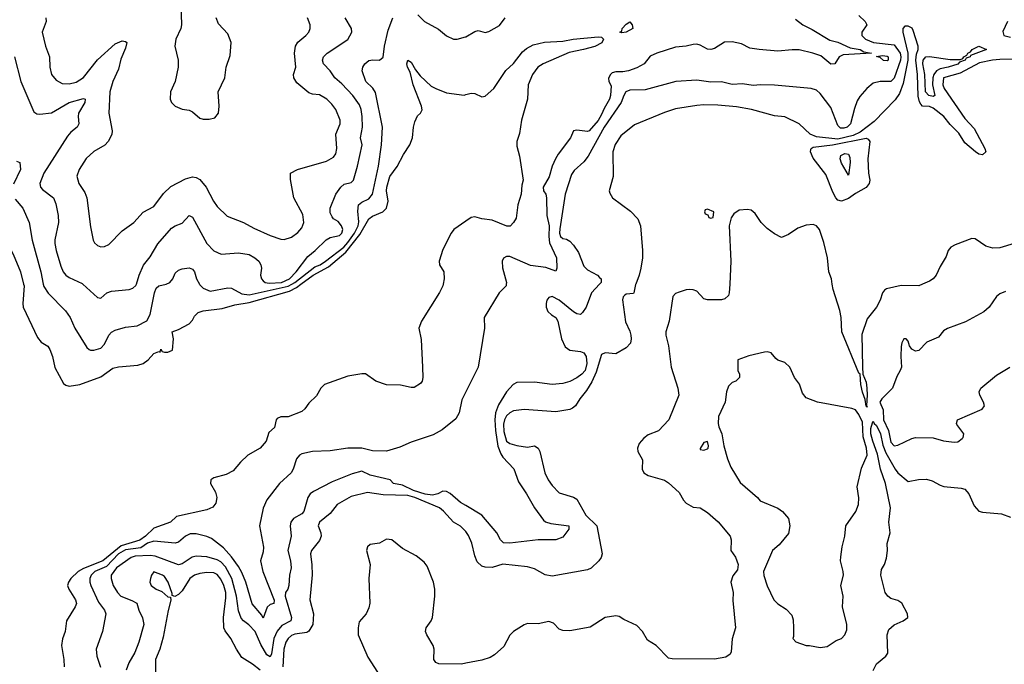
# Model space of a CAD drawing. Header units: inches. Extents: x 1552611 to 1694776, y 811966 to 917215.
# Tile 172 of 256: x 1627469 to 1633054, y 857844 to 861500. Entities that reach past the tile are written whole.
import ezdxf

# ---------------------------------------------------------------- set-up
doc = ezdxf.new("R2010")
doc.units = ezdxf.units.IN
doc.header["$MEASUREMENT"] = 0
for name, color, linetype in [('B6825', 7, 'Continuous'), ('B6826', 7, 'Continuous'), ('B6835', 7, 'Continuous'), ('B6836', 7, 'Continuous')]:
    doc.layers.add(name, color=color, linetype=linetype)

msp = doc.modelspace()

# ---------------------------------------------------------------- linework, layer by layer
at = {"layer": 'B6825', "color": 5}
for points, elevation in [([(1627490.9, 860000), (1627493.5, 859990), (1627486.1, 859890), (1627488.9, 859870), (1627570, 859696.9), (1627590, 859670.2), (1627627.7, 859647.7), (1627640.2, 859630), (1627654.7, 859590), (1627667.8, 859527.8), (1627717, 859437), (1627730, 859426.3), (1627750, 859422), (1627810, 859430.1), (1627930, 859474.7), (1627996.5, 859523.5), (1628030, 859530.8), (1628139.4, 859540.6), (1628169.5, 859550), (1628198.4, 859570), (1628230, 859607.3), (1628258, 859618), (1628266, 859614), (1628270, 859632), (1628278, 859618), (1628290, 859614), (1628310, 859614), (1628335.3, 859624.7), (1628342, 859690), (1628334, 859730), (1628370, 859742.4), (1628430, 859774), (1628450, 859794.9), (1628460.9, 859819.1), (1628481.4, 859838.6), (1628510, 859849.2), (1628618.3, 859861.7), (1628690, 859883.5), (1628770, 859896.4), (1629000, 859960), (1629038.5, 859981.5), (1629064.3, 860000)], 820), ([(1627603, 860000), (1627605.8, 859985.8), (1627630, 859948), (1627729.3, 859849.3), (1627755.6, 859810), (1627781.3, 859750), (1627850, 859641.3), (1627862.4, 859630), (1627870, 859624.9), (1627890, 859625.2), (1627930, 859636.8), (1627950, 859660.2), (1627973.8, 859710), (1627990, 859727), (1628010, 859738.4), (1628070, 859755.1), (1628135.7, 859764.3), (1628190, 859791.3), (1628210, 859828.4), (1628234.4, 859950), (1628243.7, 859976.3), (1628259.1, 859990), (1628300.2, 859999.8), (1628300.7, 860000)], 840), ([(1629870.6, 860000), (1629868.4, 859990), (1629850, 859952.7), (1629748.4, 859790), (1629733, 859750), (1629746, 859686), (1629754.9, 859530), (1629756.5, 859470), (1629752.9, 859450), (1629742.9, 859437.1), (1629706.4, 859413.6), (1629690, 859413.3), (1629630, 859427), (1629550, 859429.7), (1629489.9, 859449.9), (1629430, 859491.6), (1629410, 859491.9), (1629330, 859478.9), (1629197.6, 859430), (1629176.5, 859410), (1629153.5, 859366.5), (1629110, 859325.4), (1629087.1, 859292.9), (1629070, 859278.2), (1628992.2, 859247.8), (1628950, 859246.4), (1628930, 859238.7), (1628923.3, 859230), (1628914, 859186), (1628882, 859158), (1628867.3, 859110), (1628832.4, 859070), (1628763.8, 859030), (1628722, 858990), (1628679.9, 858940.1), (1628639.9, 858920.1), (1628570, 858902), (1628554, 858890), (1628552, 858870), (1628579.3, 858819.3), (1628586.5, 858790), (1628582.3, 858757.7), (1628565, 858735), (1628530, 858720.1), (1628358.9, 858681.1), (1628324.6, 858650), (1628230, 858615.6), (1628182, 858570), (1628150, 858547.2), (1628044.3, 858515.7), (1627940.6, 858430), (1627830, 858387), (1627800.8, 858370), (1627758.7, 858330), (1627745.6, 858310), (1627740.1, 858290), (1627747.4, 858270), (1627785.9, 858210), (1627790.7, 858189.3), (1627784.2, 858170), (1627733.9, 858090), (1627726, 858030), (1627712.4, 857987.6), (1627706.3, 857950), (1627719.8, 857870), (1627720.5, 857830)], 820), ([(1627827.6, 860000), (1627910, 859924.9), (1627930, 859920.3), (1627963.8, 859950), (1627990, 859960.6), (1628090.4, 859969.6), (1628110, 859976.9), (1628128.6, 859991.4), (1628131.1, 860000)], 860), ([(1628488.1, 860000), (1628490, 859996.5), (1628510, 859977.7), (1628550, 859960.9), (1628650, 859979), (1628670, 859977.7), (1628730, 859944.2), (1628770, 859938.8), (1628991.4, 859988.6), (1629011.9, 860000)], 840), ([(1630000, 859389.5), (1629976.8, 859343.2), (1629962, 859270), (1629943.4, 859236.6), (1629865.9, 859174.1), (1629814.3, 859145.7), (1629690, 859104.5), (1629625.5, 859074.5), (1629550, 859053.3), (1629470, 859055), (1629410, 859069.1), (1629330, 859069), (1629230, 859054.4), (1629129.4, 859050.6), (1629070, 859037.5), (1629055.6, 859030), (1629038.3, 859010), (1629020.7, 858950), (1629009.4, 858930.6), (1628942.3, 858870), (1628870, 858777), (1628850.2, 858729.8), (1628829.2, 858630), (1628851.5, 858508.5), (1628850, 858481.2), (1628835, 858430), (1628847.4, 858370), (1628912, 858208), (1628910, 858188.6), (1628890, 858182.2), (1628872.8, 858167.2), (1628850, 858105.7), (1628842.5, 858122.5), (1628787.2, 858187.2), (1628752.5, 858310), (1628730, 858363.9), (1628710, 858398.5), (1628670, 858453.7), (1628625.2, 858505.2), (1628557, 858557), (1628530, 858568.7), (1628470, 858582.8), (1628436.6, 858583.4), (1628410, 858569.8), (1628370, 858537), (1628350, 858531.1), (1628230, 858542.7), (1628193.4, 858530), (1628155.3, 858504.7), (1628070, 858492.7), (1628029.6, 858470), (1627961, 858399), (1627896.1, 858370), (1627874.8, 858350), (1627866.6, 858330), (1627865.9, 858310), (1627873.1, 858290), (1627916.3, 858196.3), (1627949.3, 858150), (1627957.2, 858130), (1627939.6, 858030), (1627903.5, 857930), (1627906.2, 857890), (1627926.5, 857826.5)], 840), ([(1630000, 858744), (1629970, 858762.2), (1629910, 858812.4), (1629890, 858823.4), (1629870, 858824.8), (1629840.3, 858810), (1629810, 858802.8), (1629770, 858808.1), (1629703.7, 858830), (1629639.6, 858859.6), (1629589.2, 858870), (1629570.8, 858890.8), (1629456.9, 858916.9), (1629410, 858938.5), (1629355.7, 858924.3), (1629240.8, 858879.2), (1629136.1, 858823.9), (1629117.6, 858810), (1629103.1, 858790), (1629080.8, 858710), (1629070, 858696.2), (1629022.3, 858670), (1629007.3, 858650), (1629004.1, 858630), (1629008.2, 858570), (1628989.4, 858490), (1629004.8, 858430), (1629008.3, 858390), (1628999.1, 858350), (1628996.1, 858290), (1628990, 858269.7), (1628976.9, 858250), (1628974, 858230), (1629011.3, 858108.7), (1629006.4, 858090), (1628955.6, 858064.4), (1628930, 858031.3), (1628910.6, 857989.4), (1628896.7, 857903.3), (1628890, 857886.3), (1628870, 857897.4), (1628836.6, 857956.6), (1628803.9, 858030), (1628768.1, 858068.1), (1628738.2, 858090), (1628726.1, 858106.1), (1628710, 858147.8), (1628698.8, 858230), (1628672.4, 858330), (1628636.8, 858396.8), (1628610, 858424.5), (1628590, 858436.5), (1628530, 858452.9), (1628470, 858456.4), (1628448, 858452), (1628390, 858412.9), (1628370, 858408.2), (1628237.9, 858457.9), (1628210, 858460.8), (1628123.3, 858456.7), (1628101.1, 858450), (1628017.7, 858390), (1627987.9, 858350), (1627987.6, 858330), (1628000.1, 858290), (1628023.7, 858250), (1628042.9, 858230), (1628106, 858206), (1628133, 858190), (1628145.6, 858150), (1628166.4, 858106.4), (1628172.5, 858070), (1628144.3, 857970), (1628121.6, 857910), (1628087.9, 857852.1), (1628072.1, 857810)], 860), ([(1630000, 858596.3), (1629998.5, 858598.5), (1629970, 858627.6), (1629929.4, 858649.4), (1629873, 858713), (1629850.5, 858730.5), (1629709.9, 858790), (1629670, 858801.9), (1629530, 858804.6), (1629441.5, 858818.5), (1629350, 858796), (1629270.5, 858749.5), (1629230, 858699.9), (1629170.1, 858650), (1629161.7, 858630), (1629177.6, 858590), (1629179.5, 858570), (1629170, 858545.6), (1629123.5, 858490), (1629117.8, 858470), (1629127.1, 858407.1), (1629128.2, 858351.8), (1629115.5, 858210), (1629135, 858130), (1629131, 858069), (1629108.5, 858031.5), (1629096.9, 858023.1), (1629030, 858014.7), (1629010, 858006.4), (1628991.5, 857990), (1628979.6, 857970), (1628967.6, 857930), (1628962.6, 857830)], 880), ([(1630000, 857849.9), (1629975, 857845), (1629846.4, 857846.4), (1629830, 857853.8), (1629817.5, 857870), (1629820.4, 857930), (1629814.7, 857950), (1629778.4, 858010), (1629771.9, 858030), (1629775.3, 858050), (1629803.4, 858090), (1629809.9, 858110), (1629824.1, 858230), (1629823.7, 858270), (1629817.2, 858310), (1629781, 858401), (1629762.7, 858422.7), (1629718, 858458), (1629641.1, 858501.1), (1629580.7, 858550), (1629550, 858552.5), (1629510, 858531.1), (1629457, 858523), (1629442.4, 858510), (1629436.9, 858490), (1629456.9, 858410), (1629448.8, 858331.2), (1629455.2, 858190), (1629450, 858163.7), (1629434.4, 858130), (1629395.4, 858084.6), (1629388.9, 858051.1), (1629388.8, 858010), (1629444, 857884), (1629499.6, 857799.6)], 920), ([(1628832.3, 857810), (1628790, 857844.3), (1628730, 857883.1), (1628698.3, 857930), (1628666.2, 857990), (1628633.8, 858033.8), (1628627.3, 858050), (1628624.8, 858110), (1628638.6, 858221.4), (1628637.8, 858250), (1628627.4, 858290), (1628610, 858325.7), (1628590, 858353.7), (1628570, 858362.9), (1628530, 858365), (1628490, 858359.6), (1628460.2, 858350), (1628434, 858330), (1628390, 858261), (1628370, 858239.7), (1628349, 858229), (1628334.6, 858234.6), (1628334.6, 858245.4), (1628311.5, 858310), (1628290, 858341.2), (1628279, 858350), (1628230, 858368.7), (1628216, 858350), (1628210.8, 858330), (1628207.7, 858310), (1628214, 858290), (1628242.8, 858270), (1628275.8, 858255.8), (1628310, 858226.8), (1628323.6, 858223.6), (1628327.1, 858207.1), (1628310.8, 858149.2), (1628283.2, 857996.8), (1628263.3, 857930), (1628238.4, 857870), (1628239.4, 857790)], 880)]:
    msp.add_lwpolyline(points, dxfattribs=dict(at, elevation=elevation))
at = {"layer": 'B6826', "color": 5}
for points, elevation in [([(1628381.4, 861650), (1628386.7, 861470), (1628382.9, 861450), (1628355.2, 861390), (1628349.4, 861350), (1628367.3, 861270), (1628367.8, 861230), (1628351.4, 861150), (1628325.1, 861090), (1628323.2, 861050), (1628330, 861030.5), (1628350.6, 861010), (1628390, 860991.8), (1628430, 860986.3), (1628450, 860977.4), (1628490, 860941.3), (1628510, 860935.8), (1628544.6, 860935.4), (1628575.8, 860944.2), (1628596.2, 860970), (1628599.6, 861010), (1628595.1, 861090), (1628632.3, 861170), (1628639.8, 861230), (1628663.2, 861296.8), (1628667.7, 861370), (1628650, 861419.6), (1628596.5, 861476.5), (1628582.6, 861510)], 920), ([(1629728.2, 861528.2), (1629765.5, 861490), (1629845.6, 861445.6), (1629890, 861408.1), (1629930, 861390.2), (1629950, 861390.2), (1629998, 861402), (1630000, 861403.2)], 840), ([(1627616.5, 861510), (1627619.7, 861490), (1627596.5, 861430), (1627615.2, 861350), (1627638, 861290), (1627639.1, 861230), (1627648.9, 861190), (1627676.1, 861156.1), (1627710, 861137.7), (1627750, 861135.8), (1627790, 861146.4), (1627830, 861172.8), (1627910, 861273), (1628010, 861363.5), (1628050, 861379.5), (1628070, 861377.2), (1628077.2, 861370), (1628070, 861338.4), (1628043.3, 861276.7), (1628030, 861219.6), (1627997.6, 861150), (1627980.5, 861090), (1627973.8, 860970), (1627992.7, 860870), (1627991.1, 860848.9), (1627971.7, 860810), (1627951, 860789), (1627890, 860752.6), (1627846.4, 860713.6), (1627805.5, 860650), (1627793.3, 860613.3), (1627805.2, 860570), (1627839, 860519), (1627849.2, 860490), (1627870, 860324.7), (1627885.3, 860250), (1627894, 860234), (1627910, 860218.4), (1627930, 860212), (1627950, 860213.4), (1627974.8, 860225.2), (1628050, 860302), (1628116.4, 860350), (1628170, 860407.7), (1628230, 860439.5), (1628285.6, 860514.4), (1628326.5, 860553.5), (1628410, 860598.2), (1628450, 860608.2), (1628470, 860605.5), (1628490, 860594.3), (1628526.2, 860550), (1628569.2, 860470), (1628590, 860440.3), (1628646.2, 860386.2), (1628739.3, 860350), (1628797.9, 860317.9), (1628890, 860276.6), (1628950, 860254.8), (1628970, 860253.7), (1629010, 860266.4), (1629047.6, 860292.4), (1629070, 860318.6), (1629079.9, 860350), (1629075.7, 860395.7), (1629023.6, 860490), (1629005.8, 860594.2), (1629006, 860630), (1629044.5, 860650), (1629210, 860697.4), (1629250, 860720.2), (1629261.4, 860738.6), (1629268.6, 860770), (1629261.7, 860850), (1629287.8, 860910), (1629287.8, 860930), (1629262.2, 860990), (1629240.3, 861020.3), (1629211.1, 861050), (1629170, 861073.4), (1629130, 861078), (1629110, 861085.6), (1629041.2, 861141.2), (1629023.4, 861170), (1629022.6, 861190), (1629034.7, 861230), (1629027.9, 861310), (1629033.6, 861350), (1629047.4, 861372.6), (1629092.4, 861410), (1629109, 861430), (1629116.8, 861450), (1629115.8, 861470), (1629102.2, 861510)], 880), ([(1628131.1, 860000), (1628146, 860050), (1628172, 860108), (1628210, 860155.5), (1628251.8, 860228.2), (1628330, 860317.2), (1628350, 860330.2), (1628390, 860345.8), (1628430, 860388.9), (1628450, 860380.3), (1628530.2, 860230.2), (1628570, 860189), (1628612, 860170), (1628710, 860177.4), (1628770, 860167.3), (1628802.6, 860150), (1628824.6, 860130), (1628836.9, 860110), (1628840.2, 860090), (1628835, 860050), (1628840.1, 860030), (1628850, 860019.4), (1628862.2, 860010), (1628885, 860005), (1628954.9, 860010), (1629000.1, 860030), (1629037.2, 860070), (1629102.8, 860157.2), (1629144.5, 860190), (1629208.1, 860251.9), (1629230, 860264.8), (1629283.6, 860276.4), (1629297.3, 860290), (1629301.4, 860310), (1629294.8, 860330), (1629275.8, 860355.8), (1629250, 860371), (1629241.2, 860381.2), (1629230, 860405.1), (1629229.9, 860430), (1629262.9, 860510), (1629290, 860550.9), (1629310, 860567.1), (1629350, 860576.1), (1629362.4, 860590), (1629385.9, 860670), (1629411.6, 860790), (1629403, 860830), (1629413.3, 860890), (1629411.3, 860950), (1629405.7, 860990), (1629396.5, 861016.5), (1629358.7, 861070), (1629296.7, 861136.7), (1629257.1, 861170), (1629230, 861209.6), (1629191.5, 861250), (1629187.6, 861270), (1629193.3, 861290), (1629213.3, 861310), (1629330, 861387.7), (1629352.2, 861430), (1629351.9, 861450), (1629315, 861510)], 860), ([(1629011.9, 860000), (1629030, 860010), (1629142.3, 860097.7), (1629172.8, 860110), (1629204.2, 860130), (1629307.5, 860210), (1629330, 860236.9), (1629367.4, 860290), (1629389.2, 860330), (1629392.8, 860352.8), (1629386.6, 860413.4), (1629390.9, 860449.1), (1629410, 860465.5), (1629450, 860483.7), (1629469.9, 860510), (1629504, 860670), (1629520.7, 860790), (1629527.2, 860890), (1629487.3, 861087.3), (1629471.7, 861111.7), (1629432.9, 861150), (1629410.9, 861210), (1629415.1, 861230), (1629427.2, 861250), (1629450, 861268), (1629472.7, 861272.7), (1629510, 861270.4), (1629530, 861287.3), (1629538, 861350), (1629559.2, 861440.8), (1629586, 861510)], 840), ([(1627439, 861290), (1627474.5, 861150), (1627550, 860977.6), (1627566.7, 860966.7), (1627583.8, 860963.8), (1627650, 860971.8), (1627750, 861030.7), (1627830, 861052.4), (1627841, 861050), (1627838.3, 861030), (1627803, 860970), (1627800.1, 860950), (1627804.8, 860910), (1627795.4, 860890), (1627758.3, 860861.7), (1627739.9, 860840.1), (1627605.4, 860630), (1627583.5, 860570), (1627587.2, 860550), (1627597.6, 860537.6), (1627660.2, 860490), (1627674.7, 860454.7), (1627687.7, 860390), (1627689.3, 860350), (1627668.3, 860251.7), (1627668, 860230), (1627675, 860190), (1627702.6, 860102.6), (1627715.5, 860070), (1627730, 860051.6), (1627750, 860037.8), (1627823.6, 860003.6), (1627827.6, 860000)], 860), ([(1629064.3, 860000), (1629134, 860050), (1629221.1, 860098.9), (1629318.3, 860181.7), (1629397.7, 860282.3), (1629450, 860369.7), (1629470, 860384.9), (1629529.8, 860410), (1629550.5, 860430), (1629559.9, 860470), (1629549.5, 860529.5), (1629551.1, 860550), (1629568.4, 860610), (1629610, 860666.7), (1629645.5, 860734.5), (1629682.7, 860790), (1629697.7, 860830), (1629702.6, 860890), (1629710, 860921), (1629726, 860954), (1629742.7, 860970), (1629751.3, 860988.7), (1629747.8, 861010), (1629700.4, 861130), (1629683.1, 861203.1), (1629668.7, 861230), (1629664.8, 861250), (1629670, 861270.6), (1629690, 861259.3), (1629715, 861215), (1629741.5, 861181.5), (1629803.6, 861123.6), (1629829.1, 861109.1), (1629890, 861085), (1629990, 861072), (1630000, 861075)], 820), ([(1627450, 860698.4), (1627470.3, 860690.3), (1627473, 860650), (1627433.1, 860566.9)], 840), ([(1627442.3, 860482.3), (1627487.5, 860430), (1627522.2, 860350), (1627539.8, 860250), (1627589.1, 860069.1), (1627603, 860000)], 840), ([(1630000, 860357.6), (1629932.4, 860310), (1629915.8, 860290), (1629870, 860196.9), (1629849, 860130), (1629850.5, 860110), (1629874.9, 860070), (1629877.1, 860030), (1629870.6, 860000)], 820), ([(1627334.2, 860000), (1627333.9, 860010), (1627310, 860105.2), (1627322.6, 860290), (1627330, 860330.3), (1627350, 860339.6), (1627357.8, 860330), (1627382, 860262), (1627431.1, 860170), (1627472.9, 860070), (1627490.9, 860000)], 820), ([(1628300.7, 860000), (1628321.4, 860010), (1628337.4, 860030), (1628350, 860062.4), (1628370, 860079.5), (1628390, 860087), (1628430, 860092), (1628450, 860084.4), (1628460.3, 860070), (1628472, 860030), (1628488.1, 860000)], 840)]:
    msp.add_lwpolyline(points, dxfattribs=dict(at, elevation=elevation))
at = {"layer": 'B6835', "color": 5}
for points, elevation in [([(1630757.8, 860000), (1630711.8, 859950), (1630682.3, 859870), (1630661.8, 859838.2), (1630650, 859828.6), (1630630, 859830.8), (1630610, 859842.4), (1630530, 859908.5), (1630490, 859930.6), (1630470, 859924.8), (1630459.7, 859910), (1630454.8, 859890), (1630456, 859870), (1630465.6, 859845.6), (1630485.4, 859825.4), (1630510.1, 859810.1), (1630522.3, 859790), (1630543.2, 859690), (1630564.2, 859644.2), (1630590, 859626.3), (1630650, 859617.9), (1630669.3, 859610), (1630683.1, 859590), (1630685.9, 859550), (1630676, 859510), (1630658.5, 859490), (1630630, 859469.4), (1630590, 859447.7), (1630550, 859435.8), (1630490, 859431.1), (1630390, 859444.9), (1630290, 859441.5), (1630269.1, 859430.9), (1630230, 859389.3), (1630185.3, 859314.7), (1630169, 859270), (1630165.2, 859230), (1630168.9, 859170), (1630181.4, 859081.4), (1630197.6, 859037.6), (1630210, 859018), (1630273, 858953), (1630298.5, 858878.5), (1630344.6, 858810), (1630390, 858730.3), (1630441.1, 858661.1), (1630451.7, 858651.7), (1630481.7, 858641.7), (1630584.7, 858630), (1630584.7, 858610), (1630550, 858565.2), (1630510, 858549.6), (1630409.7, 858549.7), (1630250, 858531.2), (1630213, 858533), (1630196.8, 858550), (1630175.7, 858590), (1630090, 858689.4), (1630000, 858744)], 860), ([(1630963.6, 860000), (1630962.6, 859997.4), (1630953.4, 859950), (1630950, 859946), (1630910, 859942.4), (1630902.2, 859937.8), (1630892.8, 859927.2), (1630889.2, 859910.8), (1630905.3, 859785.3), (1630930, 859734), (1630935.7, 859710), (1630938.4, 859690), (1630934.6, 859665.4), (1630910, 859638.9), (1630850, 859605.1), (1630790, 859611.1), (1630770, 859601.3), (1630739.2, 859500.8), (1630713.8, 859446.2), (1630684, 859396), (1630646, 859350), (1630621.2, 859310), (1630604.1, 859295.9), (1630590, 859288.7), (1630510, 859275.6), (1630330, 859288.9), (1630270, 859280.7), (1630250, 859270.7), (1630230, 859252.9), (1630218.4, 859230), (1630213.8, 859206.2), (1630215, 859165), (1630230, 859108.4), (1630250, 859095.9), (1630290, 859083.8), (1630350, 859075.8), (1630390, 859082.4), (1630410, 859070.5), (1630419.6, 859050), (1630448.4, 858930), (1630467, 858890), (1630490, 858858.5), (1630530, 858816.6), (1630610, 858791.8), (1630630, 858779.6), (1630680.6, 858690), (1630743.5, 858630), (1630773.7, 858470), (1630768.2, 858450), (1630754.5, 858430), (1630710.3, 858389.7), (1630690, 858379.6), (1630490, 858343.2), (1630450, 858351.3), (1630390, 858384.7), (1630350, 858396.9), (1630210, 858410.7), (1630150, 858393.5), (1630110, 858393.7), (1630090, 858400.5), (1630064.2, 858424.2), (1630050, 858459.6), (1630034.6, 858530), (1630014.6, 858574.6), (1630000, 858596.3)], 880), ([(1631496.6, 860000), (1631494.4, 859950), (1631490, 859935.3), (1631470, 859916.2), (1631450, 859911.5), (1631370, 859911.8), (1631350, 859917), (1631310, 859959.5), (1631290, 859967.8), (1631270, 859969.7), (1631250, 859968.2), (1631210, 859955.3), (1631190, 859946.8), (1631173.9, 859930), (1631153.9, 859790), (1631133.8, 859730), (1631134.8, 859710), (1631149, 859650), (1631165.1, 859530), (1631203.1, 859410), (1631207.8, 859370), (1631151.6, 859230), (1631091.9, 859168.1), (1631034.8, 859145.2), (1631010, 859127), (1630983.9, 859096.1), (1630974.3, 859070), (1630974.9, 859050), (1631002.5, 859002.5), (1631000.6, 858950), (1631010.2, 858930), (1631034, 858914), (1631127.7, 858887.7), (1631150, 858873), (1631210, 858818.3), (1631234.6, 858774.6), (1631250, 858758), (1631290, 858734.9), (1631330, 858731.7), (1631370, 858705.3), (1631431.7, 858651.7), (1631499.3, 858570), (1631505.5, 858550), (1631504, 858490), (1631530, 858451), (1631545.5, 858410), (1631540.5, 858379.5), (1631515.1, 858344.9), (1631503.8, 858310), (1631516.3, 858250), (1631515.2, 858204.8), (1631528.8, 858051.2), (1631510, 857988.7), (1631504.9, 857915.1), (1631498.6, 857901.4), (1631475.4, 857884.6), (1631410, 857873.7), (1631170, 857874), (1631150, 857878.7), (1631079.7, 857950), (1631030, 857979.7), (1631002.3, 858030), (1630970, 858064), (1630896.9, 858096.9), (1630870, 858114), (1630850, 858119), (1630790, 858109.3), (1630705.3, 858054.7), (1630590, 858033.5), (1630550, 858034.6), (1630530, 858042.2), (1630496.6, 858076.6), (1630470, 858085.7), (1630410, 858073.2), (1630350, 858074.8), (1630330, 858066.9), (1630270, 858028.8), (1630250, 858008.4), (1630215.5, 857944.5), (1630162.7, 857897.3), (1630138.4, 857881.6), (1630090, 857867.4), (1630000, 857849.9)], 920), ([(1630229.5, 860000), (1630228.9, 859991.1), (1630188.7, 859950), (1630103.7, 859810), (1630104.9, 859750), (1630070.4, 859530), (1630000, 859389.5)], 840), ([(1632590.8, 860000), (1632569.1, 859990.9), (1632470, 859991.4), (1632387.1, 859972.9), (1632374.5, 859965.5), (1632363.2, 859950), (1632350.2, 859910), (1632330.2, 859870), (1632276, 859804), (1632245.9, 859714.1), (1632249.3, 859529.3), (1632252.5, 859490), (1632270, 859443.1), (1632275.3, 859410), (1632277.1, 859370), (1632271.9, 859311.9), (1632276.9, 859303.1), (1632270, 859308.3), (1632266, 859346), (1632250, 859387.3), (1632240.4, 859430), (1632237.6, 859490), (1632230, 859494.8), (1632133.1, 859730), (1632129.4, 859810), (1632121.5, 859850), (1632083.4, 859970), (1632078.5, 860000)], 920), ([(1633061.2, 859958.8), (1633030, 859945.1), (1633010, 859929.6), (1632969.2, 859870), (1632937.9, 859842.1), (1632833.8, 859786.2), (1632731.6, 859748.4), (1632710, 859734.3), (1632680.3, 859699.7), (1632614.2, 859670), (1632570, 859624), (1632550, 859620.7), (1632530.6, 859630.6), (1632516.4, 859650), (1632510, 859677.2), (1632497.2, 859690), (1632484, 859690), (1632473, 859667), (1632470, 859646), (1632466.7, 859590), (1632470.4, 859530), (1632463.7, 859510), (1632444.7, 859475.3), (1632421.1, 859410), (1632359.1, 859350), (1632349.1, 859330.9), (1632366.4, 859286.4), (1632369.7, 859230), (1632397.2, 859170), (1632410, 859103.9), (1632430, 859082.2), (1632450, 859086), (1632530, 859124.9), (1632550, 859130.3), (1632650, 859128.5), (1632710, 859110.4), (1632770, 859103.1), (1632790, 859106), (1632815.7, 859124.3), (1632821.6, 859130), (1632825.1, 859150), (1632784.8, 859204.8), (1632782.7, 859210), (1632789.3, 859230), (1632929.4, 859290), (1632942, 859310), (1632937.2, 859330), (1632916, 859370), (1632912.7, 859390), (1632920.9, 859410), (1633010, 859484.2), (1633086, 859530)], 940), ([(1632310.8, 857809.2), (1632330, 857845.5), (1632381.6, 857890), (1632392.8, 857907.2), (1632389.4, 858010), (1632399.7, 858040.3), (1632430, 858067.8), (1632480.7, 858090), (1632507.8, 858110), (1632505.1, 858130), (1632473, 858190), (1632450, 858204.8), (1632410, 858217.7), (1632392.8, 858230), (1632378.8, 858250), (1632354, 858350), (1632358.3, 858381.7), (1632375.1, 858410), (1632386.6, 858446.6), (1632392, 858490), (1632389.5, 858529.5), (1632406.4, 858590), (1632398.5, 858650), (1632408.1, 858731.9), (1632379.8, 858870), (1632351.7, 858950), (1632335.6, 859035.6), (1632307.7, 859110), (1632297.7, 859150), (1632297.9, 859182.1), (1632306.5, 859213.5), (1632310, 859223.1), (1632315.8, 859210), (1632330, 859197.7), (1632351.4, 859151.4), (1632366, 859086), (1632382.6, 859042.6), (1632435, 858950), (1632450, 858930.5), (1632510, 858880.7), (1632568.1, 858891.9), (1632613.4, 858893.4), (1632645.1, 858885.1), (1632690, 858859.2), (1632712, 858852), (1632810, 858843.2), (1632830, 858837.7), (1632853.9, 858810), (1632882.8, 858742.8), (1632910, 858712.6), (1632930, 858706.9), (1633038, 858698), (1633090, 858677.3)], 920)]:
    msp.add_lwpolyline(points, dxfattribs=dict(at, elevation=elevation))
at = {"layer": 'B6835', "color": 5, "elevation": 940}
for points in [[(1631710, 859616.2), (1631694.2, 859614.2), (1631605.8, 859594.2), (1631542, 859570), (1631542, 859510), (1631552, 859490), (1631552, 859470), (1631532, 859450), (1631510, 859442), (1631490, 859422), (1631479.3, 859390), (1631470.4, 859330), (1631432.4, 859250), (1631430.4, 859210), (1631434.4, 859190), (1631452.2, 859150), (1631463.1, 859083.1), (1631483.8, 859010), (1631502.7, 858962.7), (1631555.7, 858875.7), (1631654.4, 858790), (1631670.3, 858770.3), (1631770, 858728.4), (1631795.5, 858710), (1631830.4, 858670), (1631838.7, 858630), (1631830, 858585.2), (1631778, 858522), (1631740.4, 858490), (1631687.7, 858370), (1631690, 858346.8), (1631708.6, 858288.6), (1631747, 858210), (1631770, 858186.4), (1631816.1, 858156.1), (1631850, 858122), (1631856.8, 858096.8), (1631858.8, 858050), (1631858, 858002), (1631854, 857990), (1631871.3, 857971.3), (1631930, 857951), (1631950, 857951), (1632010, 857938.8), (1632050, 857944), (1632101.5, 857978.5), (1632130, 857990.8), (1632150, 858011), (1632161.2, 858038.8), (1632161.6, 858070), (1632136, 858170), (1632140.3, 858230), (1632128, 858290), (1632141.6, 858350), (1632140.9, 858370), (1632126.1, 858430), (1632127.7, 858452.3), (1632134.2, 858510), (1632148.9, 858570), (1632154.8, 858630), (1632211.6, 858710), (1632228, 858750), (1632228.8, 858788.8), (1632220.4, 858850), (1632243.9, 858956.1), (1632277, 859030), (1632273.3, 859070), (1632253.5, 859133.5), (1632250, 859218), (1632230, 859261), (1632210, 859287.3), (1632190, 859294.7), (1631994.5, 859330), (1631930, 859355.3), (1631910, 859381.7), (1631891.7, 859431.7), (1631863.6, 859470), (1631837, 859530), (1631810, 859555.1), (1631770, 859569.2), (1631758, 859578), (1631731.3, 859611.3)], [(1631370, 859108), (1631350, 859101.2), (1631328.4, 859068.4), (1631330, 859062), (1631350, 859058.8), (1631370, 859066), (1631375.3, 859070), (1631377.2, 859082.8)]]:
    msp.add_lwpolyline(points, close=True, dxfattribs=at)
at = {"layer": 'B6836', "color": 5}
for points, elevation in [([(1632230, 861524.2), (1632264.9, 861490), (1632273.7, 861470), (1632245.3, 861430), (1632245.3, 861410), (1632267.4, 861390), (1632312.2, 861370), (1632430, 861356.6), (1632464.4, 861310), (1632468.2, 861290), (1632466, 861270), (1632430, 861167.7), (1632410, 861149.9), (1632350, 861149.2), (1632310, 861140.6), (1632273.7, 861110), (1632235.2, 861064.8), (1632220.1, 861039.9), (1632203.7, 860996.3), (1632182.5, 860910), (1632162.6, 860890), (1632143.8, 860883.8), (1632125.3, 860885.3), (1632110, 860899.9), (1632070, 861002), (1632010, 861081.4), (1631990, 861099.8), (1631959.3, 861110), (1631750, 861128.8), (1631671.4, 861131.4), (1631630, 861126.5), (1631570, 861136.7), (1631510, 861132.8), (1631450, 861147.4), (1631390, 861146.2), (1631310, 861157), (1631191, 861150), (1631017.4, 861102.6), (1630930, 861099.9), (1630908, 861090), (1630895.3, 861070), (1630881, 861030), (1630785.2, 860890), (1630693.6, 860726.4), (1630670, 860693.2), (1630615.2, 860644.8), (1630598.5, 860621.5), (1630563.7, 860510), (1630532.9, 860312.9), (1630531.8, 860290), (1630537.1, 860270), (1630550, 860258.4), (1630570, 860255.8), (1630590, 860243.2), (1630610, 860221.1), (1630638.9, 860178.9), (1630670, 860102.6), (1630690, 860081.7), (1630746.3, 860050), (1630758.6, 860038.6), (1630767.4, 860030), (1630767, 860010), (1630757.8, 860000)], 860), ([(1630000, 861403.2), (1630050, 861433.7), (1630070, 861439.5), (1630110, 861427.1), (1630130, 861432.4), (1630190, 861467.3), (1630222.4, 861510)], 840), ([(1631870, 861502.8), (1631910.8, 861470), (1631964.5, 861444.5), (1632064.4, 861384.4), (1632110, 861372.2), (1632180.9, 861340.9), (1632237, 861330), (1632256.9, 861316.9), (1632301, 861310), (1632139.9, 861300.1), (1632118, 861290), (1632093, 861250), (1632070, 861248), (1632014.2, 861294.2), (1631969.2, 861310), (1631890, 861328.7), (1631850.3, 861329.7), (1631770, 861320.9), (1631664, 861330), (1631610, 861338.4), (1631563.6, 861363.6), (1631510, 861374.9), (1631467.7, 861372.3), (1631410, 861335.8), (1631390, 861330.6), (1631370, 861332.9), (1631330, 861355.2), (1631310, 861360.5), (1631290, 861359.5), (1631250, 861349.8), (1631190, 861344.6), (1631082.8, 861310), (1631046.4, 861293.6), (1631010.8, 861250), (1630970, 861227), (1630922, 861210), (1630890, 861204.2), (1630850, 861204.2), (1630830, 861198), (1630820.4, 861190), (1630808.5, 861168.5), (1630810.6, 861150), (1630824.6, 861124.6), (1630821.1, 861070), (1630815.7, 861050), (1630784.1, 860995.9), (1630770, 860961.4), (1630750, 860928.6), (1630699.7, 860870), (1630690, 860865.4), (1630630, 860874.3), (1630610, 860869.7), (1630593.4, 860830), (1630523, 860737), (1630508.7, 860711.3), (1630490.4, 860670), (1630471.7, 860608.3), (1630438.4, 860550), (1630441.2, 860530), (1630453, 860510), (1630457, 860490), (1630459.2, 860390), (1630472.3, 860330), (1630471, 860270), (1630475.1, 860235.1), (1630514.8, 860150), (1630515.8, 860090), (1630510, 860072.7), (1630454.3, 860094.3), (1630365.7, 860105.7), (1630250, 860156.8), (1630230, 860156.8), (1630213.5, 860146.5), (1630206.2, 860130), (1630207.5, 860092.5), (1630230.2, 860010), (1630229.5, 860000)], 840), ([(1633150, 861277), (1633030, 861273.9), (1632987.7, 861270), (1632914.4, 861254.4), (1632803.3, 861196.7), (1632709.5, 861170), (1632706.3, 861130), (1632713.1, 861110), (1632830, 860938.9), (1632883.5, 860883.5), (1632944.9, 860770), (1632950.1, 860749.9), (1632930, 860732.8), (1632910, 860737.9), (1632891.4, 860750), (1632830, 860801.4), (1632796.3, 860856.3), (1632746.4, 860906.4), (1632711.2, 860951.2), (1632650, 860997.7), (1632630, 861007.7), (1632590, 861009.9), (1632580.5, 861020.5), (1632573.4, 861033.4), (1632566.7, 861066.7), (1632561.7, 861190), (1632552.9, 861270), (1632555.7, 861304.3), (1632566.4, 861330), (1632565.6, 861350), (1632537.8, 861437.8), (1632531, 861451), (1632510, 861463.4), (1632490, 861462.7), (1632479.1, 861450), (1632479.2, 861430), (1632506.3, 861310), (1632507.4, 861270), (1632481.6, 861138.4), (1632459.3, 861080.7), (1632435.1, 861044.9), (1632316.9, 860923.1), (1632237.2, 860862.8), (1632196.4, 860843.6), (1632110, 860822.5), (1631990, 860834.9), (1631953.3, 860850), (1631889.9, 860909.9), (1631810, 860949.8), (1631750, 860954), (1631619.5, 860990), (1631534.4, 861005.6), (1631430, 861015), (1631350, 861016.5), (1631310, 861014.1), (1631190, 860994.1), (1631126.1, 860973.9), (1630956.9, 860903.1), (1630879.3, 860840.7), (1630847.1, 860792.9), (1630833.8, 860750), (1630835.8, 860610), (1630813.3, 860530), (1630815.8, 860515.8), (1630832.2, 860490), (1630934.2, 860414.2), (1630975.8, 860370), (1630991.4, 860330), (1631002.5, 860190), (1631002.6, 860150), (1630993.3, 860090), (1630983.3, 860050), (1630963.6, 860000)], 880), ([(1633072, 861490), (1633046.4, 861433.6), (1633051.3, 861410), (1633090, 861401.6)], 880), ([(1630000, 861075), (1630030, 861084), (1630050, 861081.5), (1630090, 861063), (1630110, 861066.9), (1630158.4, 861110), (1630227.4, 861212.6), (1630270, 861251.5), (1630321.6, 861318.4), (1630343, 861337), (1630382.5, 861357.5), (1630446.8, 861373.2), (1630550, 861377.5), (1630608.7, 861388.7), (1630750, 861403.7), (1630770, 861400.4), (1630780.7, 861390), (1630771.7, 861368.3), (1630731.3, 861348.7), (1630667.4, 861330), (1630585.9, 861314.1), (1630439.2, 861250), (1630408.1, 861230), (1630378.5, 861190), (1630353.8, 861130), (1630348.7, 861050), (1630315.3, 860930), (1630304.9, 860855.1), (1630288.5, 860810), (1630290, 860782), (1630305.1, 860725.1), (1630325.7, 860590), (1630318.3, 860561.7), (1630314.6, 860510), (1630294.1, 860450), (1630285.1, 860374.9), (1630270, 860349.2), (1630250.4, 860329.6), (1630232, 860328), (1630150, 860362.3), (1630089.8, 860369.8), (1630050, 860382.4), (1630030, 860378.7), (1630000, 860357.6)], 820), ([(1632078.5, 860000), (1632073.6, 860030), (1632059.7, 860070), (1632051.5, 860150), (1632030, 860235.9), (1632005.3, 860310), (1631990, 860330.3), (1631970, 860338.2), (1631930, 860334.2), (1631883.2, 860316.8), (1631830, 860282.4), (1631790, 860264.7), (1631750, 860284.8), (1631710, 860315.1), (1631675.4, 860350), (1631641.5, 860401.5), (1631618.7, 860418.7), (1631597.3, 860422.7), (1631550, 860419), (1631520.4, 860399.6), (1631504.1, 860375.9), (1631494.3, 860330), (1631502.3, 860130), (1631496.6, 860000)], 920), ([(1633110, 860229.7), (1633030, 860206), (1632990, 860203.8), (1632950, 860215.1), (1632890, 860256.9), (1632870, 860259.6), (1632776.4, 860223.6), (1632751.2, 860208.8), (1632735.8, 860190), (1632723.7, 860156.3), (1632690, 860099.3), (1632668.6, 860051.4), (1632650.2, 860029.8), (1632630, 860016.4), (1632590.8, 860000)], 920)]:
    msp.add_lwpolyline(points, dxfattribs=dict(at, elevation=elevation))
for points, elevation in [([(1630885.2, 861425.2), (1630873.2, 861430), (1630884.6, 861435.4), (1630886.8, 861450), (1630910, 861474.9), (1630930, 861488.2), (1630942.6, 861470), (1630947, 861450), (1630910, 861429.2)], 820), ([(1632650, 861064.1), (1632626.2, 861070), (1632608, 861090), (1632602.7, 861190), (1632592, 861250), (1632593.6, 861270), (1632610, 861288.6), (1632630.4, 861290.4), (1632746.4, 861273.6), (1632805.2, 861274.8), (1632819.9, 861280.1), (1632824.9, 861290), (1632841.6, 861298.4), (1632848, 861310), (1632862.9, 861317.1), (1632872.7, 861330), (1632909.8, 861350), (1632952.9, 861330), (1632863.3, 861296.7), (1632860.5, 861290), (1632838.6, 861281.4), (1632831.9, 861270), (1632800.8, 861259.2), (1632790, 861248), (1632736, 861230), (1632690, 861221.4), (1632669.4, 861210.6), (1632654.2, 861190), (1632648.6, 861170), (1632647.4, 861130), (1632660.5, 861070)], 860), ([(1632390, 861266), (1632370, 861269.4), (1632350, 861285.2), (1632329.6, 861290.4), (1632362.7, 861297.3), (1632390, 861293.6), (1632395.5, 861290), (1632396.3, 861270)], 840), ([(1632130, 860470.5), (1632110, 860475.8), (1632098, 860490), (1632080.8, 860520.8), (1632042, 860622), (1631970, 860715.1), (1631955.2, 860750), (1631956, 860764), (1631958, 860770), (1631970, 860777.3), (1632080.7, 860790), (1632270, 860827.2), (1632282.4, 860822.4), (1632291.5, 860810), (1632280.9, 860710), (1632284.4, 860630), (1632291.6, 860590), (1632288.3, 860570), (1632270, 860547.4), (1632210, 860514.3), (1632170, 860486.1)], 880), ([(1632170, 860619), (1632130, 860687.1), (1632123.9, 860710), (1632127.2, 860730), (1632150, 860741.2), (1632170, 860736.8), (1632178.5, 860718.5), (1632179.3, 860690)], 860), ([(1631370, 860426), (1631358, 860422), (1631354, 860410), (1631358, 860398), (1631372.7, 860392.7), (1631378, 860378), (1631390, 860374), (1631402, 860378), (1631406, 860410)], 920)]:
    msp.add_lwpolyline(points, close=True, dxfattribs=dict(at, elevation=elevation))

doc.saveas('drawing.dxf')
